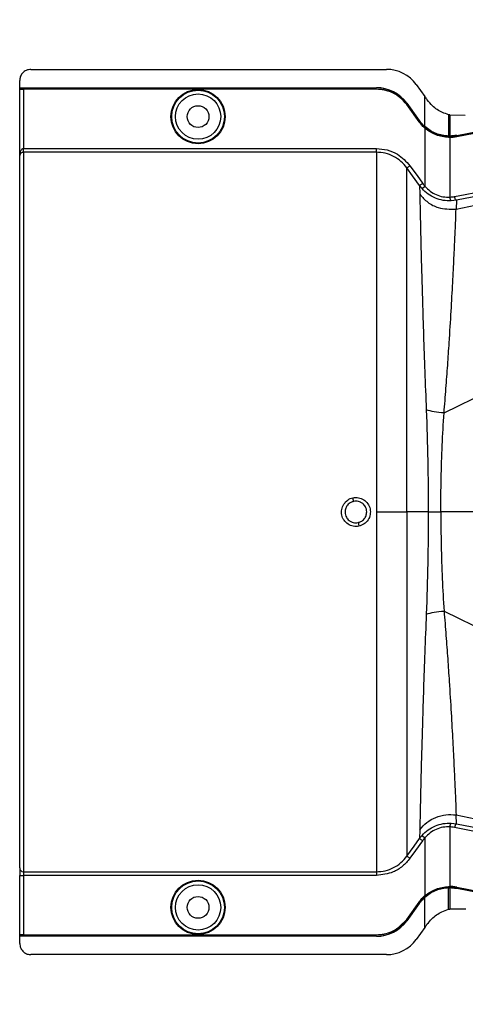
# Model space of a CAD drawing. Header units: inches. Extents: x -3977 to 448, y -4288 to 2176.
# Tile 146 of 206: x -3959 to -3900, y 879 to 1010. Entities that reach past the tile are written whole.
import ezdxf

# ---------------------------------------------------------------- set-up
doc = ezdxf.new("R2010")
doc.units = ezdxf.units.IN
doc.header["$MEASUREMENT"] = 0

msp = doc.modelspace()

# ---------------------------------------------------------------- linework, layer by layer
at = {"color": 2, "linetype": 'Continuous', "lineweight": 25}
for p, q in [((-3957.714, 1003.412), (-3910.445, 1003.412)), ((-3959.214, 1000.972), (-3959.214, 1001.912)), ((-3959.214, 1000.972), (-3911.776, 1000.972)), ((-3959.214, 1000.941), (-3959.214, 1000.972)), ((-3959.214, 1000.941), (-3911.776, 1000.941)), ((-3959.214, 1000.822), (-3959.214, 1000.941)), ((-3959.214, 1000.822), (-3911.776, 1000.822)), ((-3959.214, 1000.822), (-3959.214, 1000.787)), ((-3959.214, 991.931), (-3959.214, 1000.787)), ((-3958.714, 1000.778), (-3958.714, 992.88)), ((-3911.776, 1000.778), (-3958.714, 1000.778)), ((-3911.776, 1000.941), (-3911.776, 1000.972)), ((-3911.776, 1000.822), (-3911.776, 1000.778)), ((-3906.476, 1001.378), (-3905.337, 999.795)), ((-3901.185, 984.82), (-3822.013, 1001.475)), ((-3822.013, 1001.517), (-3901.134, 986.005)), ((-3905.337, 995.792), (-3905.337, 999.795)), ((-3907.752, 998.717), (-3907.717, 998.742)), ((-3906.111, 996.435), (-3907.752, 998.717)), ((-3907.717, 998.892), (-3907.742, 998.874)), ((-3907.742, 998.874), (-3906.101, 996.593)), ((-3907.717, 998.892), (-3906.076, 996.611)), ((-3907.717, 998.742), (-3906.076, 996.461)), ((-3902.778, 957.703), (-3822.013, 997.485)), ((-3902.173, 997.38), (-3902.173, 996.968)), ((-3902.173, 996.968), (-3902.173, 994.54)), ((-3902.015, 997.341), (-3902.015, 996.999)), ((-3901.995, 997.336), (-3902.015, 997.341)), ((-3902.015, 996.999), (-3902.015, 994.538)), ((-3899.955, 997.289), (-3901.995, 997.336)), ((-3906.111, 996.435), (-3906.076, 996.461)), ((-3906.101, 996.593), (-3906.076, 996.611)), ((-3905.366, 995.609), (-3905.337, 995.642)), ((-3905.337, 995.792), (-3905.357, 995.769)), ((-3905.337, 995.751), (-3905.337, 995.642)), ((-3905.337, 995.642), (-3903.853, 994.779)), ((-3905.337, 995.584), (-3905.337, 987.88)), ((-3902.175, 994.346), (-3902.173, 994.39)), ((-3902.173, 994.509), (-3902.015, 994.508)), ((-3902.173, 994.39), (-3902.173, 994.509)), ((-3902.015, 994.344), (-3902.015, 986.417)), ((-3901.083, 994.631), (-3901.077, 994.6)), ((-3901.075, 994.437), (-3901.083, 994.481)), ((-3959.214, 897.164), (-3959.214, 991.931)), ((-3958.714, 992.381), (-3958.714, 992.88)), ((-3958.714, 992.88), (-3911.776, 992.88)), ((-3911.776, 992.381), (-3958.714, 992.381)), ((-3958.714, 992.381), (-3958.714, 896.665)), ((-3906.038, 987.957), (-3905.995, 986.786)), ((-3905.71, 987.548), (-3906.038, 987.957)), ((-3905.71, 987.548), (-3905.337, 987.88)), ((-3901.134, 986.005), (-3901.843, 985.918)), ((-3901.134, 986.005), (-3901.185, 984.82)), ((-3911.776, 944.523), (-3907.717, 944.523)), ((-3904.88, 944.523), (-3907.717, 944.523)), ((-3904.88, 944.523), (-3903.212, 944.523)), ((-3846.155, 944.523), (-3903.212, 944.523)), ((-3902.778, 931.342), (-3822.013, 891.561)), ((-3901.134, 903.041), (-3901.185, 904.225)), ((-3901.185, 904.225), (-3822.013, 887.571)), ((-3902.015, 902.629), (-3902.015, 894.702)), ((-3901.843, 903.127), (-3901.134, 903.041)), ((-3901.134, 903.041), (-3822.013, 887.529)), ((-3905.995, 902.26), (-3906.038, 901.089)), ((-3905.71, 901.498), (-3905.337, 901.166)), ((-3905.337, 901.166), (-3905.337, 893.462)), ((-3959.214, 897.164), (-3959.214, 896.166)), ((-3959.214, 896.166), (-3958.714, 896.166)), ((-3959.214, 888.259), (-3959.214, 896.166)), ((-3958.714, 896.665), (-3911.776, 896.665)), ((-3958.714, 896.665), (-3958.714, 896.166)), ((-3911.776, 896.166), (-3958.714, 896.166)), ((-3958.714, 896.166), (-3958.714, 888.268)), ((-3902.175, 894.7), (-3902.173, 894.656)), ((-3905.366, 893.437), (-3905.337, 893.404)), ((-3905.337, 893.295), (-3905.337, 893.404)), ((-3902.173, 894.656), (-3902.173, 894.537)), ((-3902.173, 892.077), (-3902.173, 894.506)), ((-3902.015, 894.507), (-3902.015, 892.047)), ((-3901.075, 894.609), (-3901.083, 894.565)), ((-3901.083, 894.415), (-3901.077, 894.446)), ((-3907.752, 890.329), (-3906.111, 892.61)), ((-3906.101, 892.453), (-3907.742, 890.172)), ((-3906.076, 892.585), (-3907.717, 890.304)), ((-3906.076, 892.435), (-3907.717, 890.154)), ((-3906.111, 892.61), (-3906.076, 892.585)), ((-3906.076, 892.435), (-3906.101, 892.453)), ((-3905.357, 893.277), (-3905.337, 893.254)), ((-3905.337, 889.251), (-3905.337, 893.254)), ((-3902.173, 891.666), (-3902.173, 892.077)), ((-3902.015, 892.047), (-3902.015, 891.705)), ((-3901.995, 891.71), (-3899.865, 891.74)), ((-3907.717, 890.304), (-3907.752, 890.329)), ((-3907.742, 890.172), (-3907.717, 890.154)), ((-3959.214, 888.259), (-3959.214, 888.224)), ((-3959.214, 888.104), (-3959.214, 888.224)), ((-3911.776, 888.224), (-3959.214, 888.224)), ((-3958.714, 888.268), (-3911.776, 888.268)), ((-3911.776, 888.268), (-3911.776, 888.224)), ((-3905.337, 889.251), (-3906.476, 887.668)), ((-3911.776, 888.104), (-3959.214, 888.104)), ((-3959.214, 888.074), (-3959.214, 888.104)), ((-3911.776, 888.074), (-3959.214, 888.074)), ((-3959.214, 887.134), (-3959.214, 888.074)), ((-3911.776, 888.074), (-3911.776, 888.104)), ((-3910.445, 885.634), (-3957.714, 885.634))]:
    msp.add_line(p, q, dxfattribs=at)
at = {"color": 2, "linetype": 'Continuous', "lineweight": 25, "flags": 128}
for points in [[(-3901.083, 994.631), (-3856.773, 1003.251), (-3822.013, 1010.018)], [(-3901.077, 994.6), (-3856.784, 1003.217), (-3822.013, 1009.986)], [(-3901.083, 994.481), (-3894.37, 995.786), (-3888.77, 996.875), (-3884.283, 997.748), (-3881.648, 998.261), (-3879.639, 998.652), (-3878.256, 998.921), (-3877.629, 999.042), (-3877.527, 999.062), (-3877.506, 999.067), (-3877.5, 999.068), (-3877.499, 999.068), (-3877.499, 999.068), (-3877.499, 999.068), (-3877.499, 999.068), (-3877.5, 999.068), (-3877.5, 999.068), (-3877.5, 999.068), (-3877.5, 999.068), (-3877.499, 999.068), (-3877.498, 999.068), (-3853.914, 1003.657)], [(-3853.906, 1003.614), (-3880.32, 998.474), (-3901.075, 994.437)], [(-3902.015, 994.538), (-3902.015, 994.521), (-3902.015, 994.508)], [(-3906.038, 987.957), (-3906.966, 989.25), (-3907.717, 990.296)], [(-3907.311, 990.588), (-3906.371, 989.278), (-3905.632, 988.249)], [(-3907.717, 898.75), (-3906.762, 900.08), (-3906.038, 901.089)], [(-3905.632, 900.797), (-3906.572, 899.487), (-3907.311, 898.458)], [(-3902.015, 894.538), (-3902.104, 894.537), (-3902.174, 894.537)], [(-3902.174, 894.537), (-3902.174, 894.519), (-3902.173, 894.506)], [(-3902.015, 894.507), (-3902.015, 894.525), (-3902.015, 894.538)], [(-3901.083, 894.565), (-3874.668, 889.427), (-3853.914, 885.389)], [(-3822.013, 879.028), (-3866.268, 887.643), (-3901.083, 894.415)], [(-3822.013, 879.06), (-3866.275, 887.675), (-3901.077, 894.446)], [(-3901.075, 894.609), (-3874.66, 889.471), (-3853.906, 885.432)], [(-3901.995, 891.71), (-3902.006, 891.707), (-3902.015, 891.705)]]:
    msp.add_lwpolyline(points, dxfattribs=at)
at = {"color": 2, "linetype": 'Continuous', "lineweight": 25}
for centre, radius in [((-3935.495, 997.122), 3.605), ((-3935.495, 997.122), 3.509), ((-3935.495, 997.122), 3.012), ((-3935.495, 997.122), 1.45), ((-3935.495, 891.924), 3.605), ((-3935.495, 891.924), 3.509), ((-3935.495, 891.924), 3.012), ((-3935.495, 891.924), 1.45)]:
    msp.add_circle(centre, radius, dxfattribs=at)
for centre, radius, start, end in [((-3910.445, 998.522), 4.89, 35.73216, 90), ((-3911.776, 995.972), 5, 35.73216, 90), ((-3911.776, 995.972), 4.969, 35.73216, 90), ((-3901.42, 986.343), 0.599, 172.9578, 225.17479), ((-3940.477, 940.836), 26.168, 11.21699, 12.30669), ((-3888.53, 948.21), 26.17, 191.2161, 192.30574), ((-3901.42, 902.703), 0.599, 134.82521, 187.0422), ((-3958.714, 897.164), 0.5, 180.05508, 270.05497), ((-3911.776, 893.074), 4.969, 270, 324.26784), ((-3911.776, 893.074), 5, 270, 324.26784), ((-3910.445, 890.524), 4.89, 270, 324.26784)]:
    msp.add_arc(centre, radius, start, end, dxfattribs=at)
for centre, major_axis, start_param, end_param in [((-3903.565, 994.494), (4.773, -0.033), 1.2402323, 1.2750713), ((-3903.565, 894.552), (4.773, 0.033), 5.008114, 5.042953)]:
    msp.add_ellipse(centre, major_axis=major_axis, ratio=0.0122176, start_param=start_param, end_param=end_param, dxfattribs=at)
for points, knots in [([(-3957.714, 1003.412), (-3957.926, 1003.386), (-3958.369, 1003.331), (-3958.872, 1002.925), (-3959.165, 1002.42), (-3959.198, 1002.077), (-3959.214, 1001.912)], [0, 0, 0, 0, 0.2702426, 0.562405, 0.7897212, 1, 1, 1, 1]), ([(-3959.214, 1000.787), (-3959.205, 1000.786), (-3959.187, 1000.783), (-3959.051, 1000.78), (-3958.883, 1000.779), (-3958.769, 1000.778), (-3958.714, 1000.778)], [0, 0, 0, 0, 0.27028, 0.5624538, 0.7897516, 1, 1, 1, 1]), ([(-3911.776, 1000.822), (-3911.34, 1000.788), (-3910.457, 1000.718), (-3908.968, 1000.1), (-3908.189, 999.254), (-3907.717, 998.742)], [0, 0, 0, 0, 0.27748629, 0.56199536, 1, 1, 1, 1]), ([(-3907.752, 998.717), (-3908.033, 999.047), (-3908.6, 999.717), (-3909.959, 1000.558), (-3911.09, 1000.695), (-3911.776, 1000.778)], [0, 0, 0, 0, 0.2775345, 0.5620489, 1, 1, 1, 1]), ([(-3901.377, 986.496), (-3886.537, 989.414), (-3860.085, 994.614), (-3833.628, 999.787), (-3822.013, 1002.057)], [0, 0, 0, 0, 0.56100047, 1, 1, 1, 1]), ([(-3905.264, 999.693), (-3905.278, 999.712), (-3905.302, 999.746), (-3905.326, 999.78), (-3905.337, 999.795)], [0, 0, 0, 0, 0.56, 1, 1, 1, 1]), ([(-3905.264, 999.693), (-3905.216, 999.626), (-3905.13, 999.506), (-3905.043, 999.387), (-3905.006, 999.334)], [0, 0, 0, 0, 0.5599992, 1, 1, 1, 1]), ([(-3902.173, 997.38), (-3902.45, 997.47), (-3903.219, 997.718), (-3904.23, 998.384), (-3904.787, 999.066), (-3905.006, 999.334)], [0, 0, 0, 0, 0.2548715, 0.7080318, 1, 1, 1, 1]), ([(-3902.151, 997.375), (-3902.155, 997.376), (-3902.163, 997.378), (-3902.17, 997.38), (-3902.173, 997.38)], [0, 0, 0, 0, 0.56, 1, 1, 1, 1]), ([(-3902.015, 997.341), (-3902.04, 997.347), (-3902.086, 997.359), (-3902.131, 997.37), (-3902.151, 997.374)], [0, 0, 0, 0, 0.5599961, 1, 1, 1, 1]), ([(-3905.366, 995.609), (-3905.518, 995.753), (-3905.788, 996.008), (-3906.013, 996.305), (-3906.111, 996.435)], [0, 0, 0, 0, 0.559821, 1, 1, 1, 1]), ([(-3906.101, 996.593), (-3905.974, 996.428), (-3905.748, 996.134), (-3905.477, 995.881), (-3905.357, 995.769)], [0, 0, 0, 0, 0.5599982, 1, 1, 1, 1]), ([(-3905.337, 995.792), (-3905.487, 995.934), (-3905.755, 996.188), (-3905.978, 996.482), (-3906.076, 996.611)], [0, 0, 0, 0, 0.5600007, 1, 1, 1, 1]), ([(-3906.076, 996.461), (-3905.95, 996.297), (-3905.726, 996.004), (-3905.456, 995.753), (-3905.337, 995.642)], [0, 0, 0, 0, 0.5598194, 1, 1, 1, 1]), ([(-3905.366, 995.609), (-3905.361, 995.605), (-3905.351, 995.596), (-3905.341, 995.588), (-3905.337, 995.584)], [0, 0, 0, 0, 0.56, 1, 1, 1, 1]), ([(-3905.357, 995.769), (-3905.354, 995.766), (-3905.347, 995.76), (-3905.34, 995.754), (-3905.337, 995.751)], [0, 0, 0, 0, 0.56, 1, 1, 1, 1]), ([(-3902.173, 994.54), (-3902.455, 994.562), (-3903.019, 994.606), (-3903.854, 994.863), (-3904.648, 995.243), (-3905.108, 995.609), (-3905.337, 995.792)], [0, 0, 0, 0, 0.2500257, 0.5001914, 0.7501772, 1, 1, 1, 1]), ([(-3905.337, 995.751), (-3904.852, 995.403), (-3903.885, 994.707), (-3902.743, 994.575), (-3902.173, 994.509)], [0, 0, 0, 0, 0.5013928, 1, 1, 1, 1]), ([(-3902.175, 994.346), (-3902.746, 994.413), (-3903.889, 994.546), (-3904.854, 995.238), (-3905.337, 995.584)], [0, 0, 0, 0, 0.4999469, 1, 1, 1, 1]), ([(-3902.015, 994.344), (-3902.045, 994.344), (-3902.098, 994.344), (-3902.151, 994.346), (-3902.175, 994.346)], [0, 0, 0, 0, 0.5600001, 1, 1, 1, 1]), ([(-3902.173, 994.509), (-3902.173, 994.515), (-3902.174, 994.525), (-3902.173, 994.536), (-3902.173, 994.54)], [0, 0, 0, 0, 0.56, 1, 1, 1, 1]), ([(-3902.173, 994.39), (-3901.968, 994.391), (-3901.603, 994.392), (-3901.242, 994.454), (-3901.083, 994.481)], [0, 0, 0, 0, 0.5600766, 1, 1, 1, 1]), ([(-3901.083, 994.631), (-3901.256, 994.602), (-3901.565, 994.55), (-3901.877, 994.542), (-3902.015, 994.538)], [0, 0, 0, 0, 0.5598333, 1, 1, 1, 1]), ([(-3902.015, 994.508), (-3901.839, 994.513), (-3901.524, 994.523), (-3901.214, 994.577), (-3901.077, 994.6)], [0, 0, 0, 0, 0.5600547, 1, 1, 1, 1]), ([(-3901.075, 994.437), (-3901.249, 994.408), (-3901.561, 994.356), (-3901.876, 994.348), (-3902.015, 994.344)], [0, 0, 0, 0, 0.5599609, 1, 1, 1, 1]), ([(-3959.214, 991.931), (-3959.2, 992.121), (-3959.181, 992.373), (-3959.047, 992.652), (-3958.948, 992.779), (-3958.85, 992.849), (-3958.771, 992.877), (-3958.732, 992.879), (-3958.714, 992.88)], [0, 0, 0, 0, 0.4992923, 0.6664726, 0.8017544, 0.9097508, 0.956348, 1, 1, 1, 1]), ([(-3958.714, 992.381), (-3958.734, 992.381), (-3958.778, 992.379), (-3958.87, 992.363), (-3959.009, 992.309), (-3959.18, 992.155), (-3959.201, 992.02), (-3959.214, 991.931)], [0, 0, 0, 0, 0.0483457, 0.102766, 0.2380798, 0.4991701, 1, 1, 1, 1]), ([(-3959.207, 992.093), (-3959.208, 992.061), (-3959.212, 992.001), (-3959.213, 991.954), (-3959.214, 991.931)], [0, 0, 0, 0, 0.5230707, 1, 1, 1, 1]), ([(-3911.776, 992.88), (-3911.29, 992.841), (-3910.319, 992.764), (-3908.683, 992.08), (-3907.831, 991.153), (-3907.311, 990.588)], [0, 0, 0, 0, 0.2811331, 0.5612645, 1, 1, 1, 1]), ([(-3907.717, 990.296), (-3907.969, 990.601), (-3908.473, 991.211), (-3909.474, 991.865), (-3910.589, 992.3), (-3911.38, 992.354), (-3911.776, 992.381)], [0, 0, 0, 0, 0.2495121, 0.4997211, 0.7495793, 1, 1, 1, 1]), ([(-3907.717, 990.296), (-3907.71, 990.302), (-3907.695, 990.312), (-3907.6, 990.381), (-3907.465, 990.477), (-3907.361, 990.552), (-3907.311, 990.588)], [0, 0, 0, 0, 0.2405938, 0.5, 0.7594062, 1, 1, 1, 1]), ([(-3907.717, 944.523), (-3907.717, 946.445), (-3907.717, 950.279), (-3907.717, 955.946), (-3907.717, 961.426), (-3907.717, 966.644), (-3907.717, 971.514), (-3907.717, 975.958), (-3907.717, 979.911), (-3907.717, 983.305), (-3907.717, 986.097), (-3907.717, 988.219), (-3907.717, 989.709), (-3907.717, 990.1), (-3907.717, 990.296)], [0, 0, 0, 0, 0.0835007, 0.1665231, 0.2500651, 0.3332635, 0.4163653, 0.4999954, 0.5830081, 0.6662479, 0.7498193, 0.8329143, 0.916285, 1, 1, 1, 1]), ([(-3906.038, 987.957), (-3906.031, 987.963), (-3906.015, 987.974), (-3905.92, 988.042), (-3905.786, 988.138), (-3905.682, 988.213), (-3905.632, 988.249)], [0, 0, 0, 0, 0.240618, 0.5, 0.759382, 1, 1, 1, 1]), ([(-3905.632, 988.249), (-3905.58, 988.178), (-3905.486, 988.051), (-3905.383, 987.932), (-3905.337, 987.88)], [0, 0, 0, 0, 0.5599594, 1, 1, 1, 1]), ([(-3905.337, 987.88), (-3905.114, 987.647), (-3904.668, 987.184), (-3903.829, 986.711), (-3902.925, 986.426), (-3902.318, 986.42), (-3902.015, 986.417)], [0, 0, 0, 0, 0.25263713, 0.50354358, 0.75190953, 1, 1, 1, 1]), ([(-3905.995, 986.786), (-3905.99, 986.288), (-3905.981, 985.298), (-3905.929, 982.953), (-3905.86, 980.04), (-3905.769, 976.548), (-3905.656, 972.539), (-3905.518, 968.083), (-3905.351, 963.261), (-3905.212, 959.825), (-3905.143, 958.103)], [0, 0, 0, 0, 0.1257187, 0.2502879, 0.3753933, 0.5005251, 0.6250881, 0.7505683, 0.8750215, 1, 1, 1, 1]), ([(-3905.995, 986.786), (-3905.665, 986.415), (-3904.992, 985.661), (-3903.331, 984.798), (-3901.993, 984.812), (-3901.185, 984.82)], [0, 0, 0, 0, 0.2761786, 0.5629357, 1, 1, 1, 1]), ([(-3901.843, 985.918), (-3902.197, 985.923), (-3902.904, 985.931), (-3903.952, 986.249), (-3904.926, 986.772), (-3905.449, 987.289), (-3905.71, 987.548)], [0, 0, 0, 0, 0.2495808, 0.4989767, 0.7495561, 1, 1, 1, 1]), ([(-3902.015, 986.417), (-3901.895, 986.426), (-3901.681, 986.441), (-3901.47, 986.48), (-3901.377, 986.496)], [0, 0, 0, 0, 0.5599329, 1, 1, 1, 1]), ([(-3901.134, 986.005), (-3901.158, 986.014), (-3901.207, 986.034), (-3901.283, 986.167), (-3901.343, 986.331), (-3901.366, 986.443), (-3901.377, 986.496)], [0, 0, 0, 0, 0.2704256, 0.5623869, 0.7895723, 1, 1, 1, 1]), ([(-3902.778, 957.703), (-3902.693, 958.794), (-3902.524, 960.961), (-3902.294, 964.079), (-3902.057, 967.566), (-3901.828, 971.298), (-3901.621, 975.09), (-3901.453, 978.401), (-3901.324, 981.172), (-3901.225, 983.406), (-3901.198, 984.348), (-3901.185, 984.82)], [0, 0, 0, 0, 0.08440502, 0.16768297, 0.25082547, 0.37621147, 0.50059332, 0.62555508, 0.75046755, 0.8747621, 1, 1, 1, 1]), ([(-3905.143, 958.103), (-3905.065, 955.872), (-3904.909, 951.41), (-3904.889, 946.818), (-3904.88, 944.523)], [0, 0, 0, 0, 0.50013231, 1, 1, 1, 1]), ([(-3903.212, 944.523), (-3903.202, 946.01), (-3903.184, 948.987), (-3903.042, 953.411), (-3902.867, 956.271), (-3902.779, 957.704)], [0, 0, 0, 0, 0.3326232, 0.6656434, 1, 1, 1, 1]), ([(-3914.098, 942.633), (-3914.222, 942.614), (-3914.473, 942.576), (-3914.975, 942.636), (-3915.565, 942.883), (-3916.029, 943.323), (-3916.281, 943.757), (-3916.399, 944.117), (-3916.436, 944.491), (-3916.387, 944.989), (-3916.138, 945.583), (-3915.704, 946.054), (-3915.267, 946.314), (-3915.029, 946.38), (-3914.91, 946.413)], [0, 0, 0, 0, 0.0624093, 0.1260247, 0.2505512, 0.3749718, 0.4381731, 0.5000325, 0.5626603, 0.6249545, 0.7484603, 0.8770445, 0.9382648, 1, 1, 1, 1]), ([(-3914.808, 945.926), (-3914.932, 945.888), (-3915.142, 945.825), (-3915.417, 945.646), (-3915.665, 945.404), (-3915.894, 945.025), (-3915.928, 944.699), (-3915.947, 944.523)], [0, 0, 0, 0, 0.1983237, 0.3364496, 0.5006588, 0.7301678, 1, 1, 1, 1]), ([(-3914.91, 946.413), (-3914.657, 946.438), (-3914.151, 946.488), (-3913.428, 946.185), (-3912.88, 945.647), (-3912.573, 944.938), (-3912.566, 944.167), (-3912.844, 943.452), (-3913.378, 942.881), (-3913.857, 942.716), (-3914.098, 942.633)], [0, 0, 0, 0, 0.12513, 0.2501727, 0.3756048, 0.5001848, 0.6250973, 0.7500797, 0.8745612, 1, 1, 1, 1]), ([(-3913.061, 944.523), (-3913.071, 944.653), (-3913.09, 944.897), (-3913.26, 945.294), (-3913.535, 945.62), (-3913.874, 945.826), (-3914.174, 945.93), (-3914.482, 945.974), (-3914.698, 945.942), (-3914.808, 945.926)], [0, 0, 0, 0, 0.15143916, 0.28499962, 0.49952113, 0.64010338, 0.74464676, 0.87001835, 1, 1, 1, 1]), ([(-3915.947, 944.523), (-3915.937, 944.393), (-3915.918, 944.149), (-3915.749, 943.752), (-3915.473, 943.426), (-3915.135, 943.22), (-3914.835, 943.116), (-3914.527, 943.072), (-3914.31, 943.104), (-3914.2, 943.12)], [0, 0, 0, 0, 0.1513707, 0.2848656, 0.4992611, 0.6397711, 0.7442765, 0.8697489, 1, 1, 1, 1]), ([(-3914.2, 943.12), (-3914.076, 943.158), (-3913.866, 943.221), (-3913.591, 943.4), (-3913.344, 943.642), (-3913.115, 944.021), (-3913.08, 944.347), (-3913.061, 944.523)], [0, 0, 0, 0, 0.1982573, 0.3363448, 0.5005148, 0.7300981, 1, 1, 1, 1]), ([(-3907.717, 944.523), (-3907.717, 942.764), (-3907.717, 939.172), (-3907.717, 933.757), (-3907.717, 928.317), (-3907.717, 922.987), (-3907.717, 917.912), (-3907.717, 913.236), (-3907.717, 909.089), (-3907.717, 905.574), (-3907.717, 902.757), (-3907.717, 900.686), (-3907.717, 899.292), (-3907.717, 898.928), (-3907.717, 898.75)], [0, 0, 0, 0, 0.0764204, 0.1560238, 0.2384089, 0.3230616, 0.4093667, 0.4966296, 0.584108, 0.6710485, 0.7567251, 0.840474, 0.9217211, 1, 1, 1, 1]), ([(-3904.88, 944.523), (-3904.889, 942.228), (-3904.909, 937.636), (-3905.065, 933.174), (-3905.143, 930.943)], [0, 0, 0, 0, 0.4998677, 1, 1, 1, 1]), ([(-3903.212, 944.523), (-3903.202, 943.036), (-3903.184, 940.059), (-3903.042, 935.635), (-3902.867, 932.775), (-3902.779, 931.342)], [0, 0, 0, 0, 0.3326232, 0.6656434, 1, 1, 1, 1]), ([(-3905.143, 930.943), (-3904.817, 931.036), (-3904.164, 931.223), (-3903.241, 931.303), (-3902.779, 931.342)], [0, 0, 0, 0, 0.5000218, 1, 1, 1, 1]), ([(-3902.778, 931.343), (-3902.693, 930.252), (-3902.524, 928.085), (-3902.294, 924.967), (-3902.057, 921.479), (-3901.828, 917.747), (-3901.621, 913.956), (-3901.453, 910.645), (-3901.324, 907.874), (-3901.225, 905.64), (-3901.198, 904.698), (-3901.185, 904.225)], [0, 0, 0, 0, 0.084405, 0.167683, 0.2508255, 0.3762115, 0.5005933, 0.6255551, 0.7504676, 0.8747621, 1, 1, 1, 1]), ([(-3905.143, 930.943), (-3905.212, 929.221), (-3905.351, 925.785), (-3905.518, 920.963), (-3905.656, 916.507), (-3905.769, 912.498), (-3905.86, 909.006), (-3905.929, 906.093), (-3905.981, 903.748), (-3905.99, 902.758), (-3905.995, 902.26)], [0, 0, 0, 0, 0.1249785, 0.2494317, 0.3749119, 0.4994749, 0.6246067, 0.7497121, 0.8742813, 1, 1, 1, 1]), ([(-3905.995, 902.26), (-3905.705, 902.595), (-3905.112, 903.276), (-3903.898, 903.953), (-3902.55, 904.323), (-3901.634, 904.257), (-3901.185, 904.225)], [0, 0, 0, 0, 0.2452308, 0.5, 0.7547692, 1, 1, 1, 1]), ([(-3905.71, 901.498), (-3905.449, 901.757), (-3904.926, 902.274), (-3903.952, 902.797), (-3902.904, 903.115), (-3902.197, 903.123), (-3901.843, 903.127)], [0, 0, 0, 0, 0.2504497, 0.501026, 0.7504119, 1, 1, 1, 1]), ([(-3902.015, 902.629), (-3902.318, 902.626), (-3902.925, 902.62), (-3903.829, 902.335), (-3904.668, 901.862), (-3905.114, 901.399), (-3905.337, 901.166)], [0, 0, 0, 0, 0.24809771, 0.49645367, 0.74735706, 1, 1, 1, 1]), ([(-3901.377, 902.55), (-3901.496, 902.57), (-3901.707, 902.608), (-3901.921, 902.623), (-3902.015, 902.629)], [0, 0, 0, 0, 0.5599329, 1, 1, 1, 1]), ([(-3901.134, 903.041), (-3901.155, 903.034), (-3901.187, 903.023), (-3901.235, 902.961), (-3901.271, 902.897), (-3901.305, 902.819), (-3901.344, 902.705), (-3901.364, 902.611), (-3901.377, 902.55)], [0, 0, 0, 0, 0.2396351, 0.3684751, 0.5, 0.6315249, 0.7603649, 1, 1, 1, 1]), ([(-3822.013, 886.989), (-3836.808, 889.881), (-3863.266, 895.053), (-3889.718, 900.256), (-3901.377, 902.55)], [0, 0, 0, 0, 0.5592139, 1, 1, 1, 1]), ([(-3906.038, 901.089), (-3905.98, 901.167), (-3905.876, 901.308), (-3905.761, 901.44), (-3905.71, 901.498)], [0, 0, 0, 0, 0.5598158, 1, 1, 1, 1]), ([(-3906.038, 901.089), (-3906.031, 901.083), (-3906.015, 901.072), (-3905.92, 901.004), (-3905.786, 900.908), (-3905.682, 900.833), (-3905.632, 900.797)], [0, 0, 0, 0, 0.24061816, 0.5, 0.75938184, 1, 1, 1, 1]), ([(-3905.337, 901.166), (-3905.395, 901.099), (-3905.498, 900.98), (-3905.591, 900.853), (-3905.632, 900.797)], [0, 0, 0, 0, 0.55995964, 1, 1, 1, 1]), ([(-3911.776, 896.665), (-3911.382, 896.692), (-3910.592, 896.746), (-3909.478, 897.179), (-3908.475, 897.833), (-3907.97, 898.444), (-3907.717, 898.75)], [0, 0, 0, 0, 0.2494565, 0.4996464, 0.7495448, 1, 1, 1, 1]), ([(-3907.717, 898.75), (-3907.71, 898.744), (-3907.695, 898.733), (-3907.6, 898.665), (-3907.465, 898.569), (-3907.361, 898.494), (-3907.311, 898.458)], [0, 0, 0, 0, 0.2405936, 0.4999997, 0.7594059, 1, 1, 1, 1]), ([(-3907.311, 898.458), (-3907.626, 898.086), (-3908.255, 897.343), (-3909.764, 896.411), (-3911.013, 896.259), (-3911.776, 896.166)], [0, 0, 0, 0, 0.2811141, 0.5612729, 1, 1, 1, 1]), ([(-3959.214, 896.498), (-3959.214, 896.486), (-3959.214, 896.465), (-3959.214, 896.315), (-3959.214, 896.251)], [0, 0, 0, 0, 0.5708247, 1, 1, 1, 1]), ([(-3905.337, 893.462), (-3904.854, 893.808), (-3903.889, 894.5), (-3902.746, 894.633), (-3902.175, 894.7)], [0, 0, 0, 0, 0.500053, 1, 1, 1, 1]), ([(-3902.175, 894.7), (-3902.145, 894.701), (-3902.091, 894.702), (-3902.038, 894.702), (-3902.015, 894.702)], [0, 0, 0, 0, 0.56004574, 1, 1, 1, 1]), ([(-3901.075, 894.609), (-3901.249, 894.638), (-3901.561, 894.69), (-3901.876, 894.698), (-3902.015, 894.702)], [0, 0, 0, 0, 0.5599497, 1, 1, 1, 1]), ([(-3906.111, 892.61), (-3905.985, 892.776), (-3905.758, 893.071), (-3905.486, 893.325), (-3905.366, 893.437)], [0, 0, 0, 0, 0.5598224, 1, 1, 1, 1]), ([(-3905.337, 893.404), (-3905.487, 893.262), (-3905.755, 893.009), (-3905.978, 892.714), (-3906.076, 892.585)], [0, 0, 0, 0, 0.559818, 1, 1, 1, 1]), ([(-3905.366, 893.437), (-3905.361, 893.441), (-3905.351, 893.45), (-3905.341, 893.458), (-3905.337, 893.462)], [0, 0, 0, 0, 0.5601198, 1, 1, 1, 1]), ([(-3905.337, 893.404), (-3904.791, 893.791), (-3903.816, 894.482), (-3902.676, 894.603), (-3902.173, 894.656)], [0, 0, 0, 0, 0.5591099, 1, 1, 1, 1]), ([(-3902.173, 894.506), (-3902.455, 894.484), (-3903.019, 894.44), (-3903.854, 894.183), (-3904.648, 893.803), (-3905.108, 893.437), (-3905.337, 893.254)], [0, 0, 0, 0, 0.2500257, 0.5001914, 0.7501772, 1, 1, 1, 1]), ([(-3901.083, 894.565), (-3901.285, 894.598), (-3901.647, 894.657), (-3902.012, 894.656), (-3902.173, 894.656)], [0, 0, 0, 0, 0.5600744, 1, 1, 1, 1]), ([(-3901.077, 894.446), (-3901.251, 894.475), (-3901.562, 894.527), (-3901.876, 894.535), (-3902.015, 894.538)], [0, 0, 0, 0, 0.5600516, 1, 1, 1, 1]), ([(-3901.083, 894.415), (-3901.256, 894.444), (-3901.565, 894.496), (-3901.877, 894.504), (-3902.015, 894.507)], [0, 0, 0, 0, 0.5598333, 1, 1, 1, 1]), ([(-3906.101, 892.453), (-3905.974, 892.618), (-3905.748, 892.912), (-3905.477, 893.165), (-3905.357, 893.277)], [0, 0, 0, 0, 0.5599986, 1, 1, 1, 1]), ([(-3905.337, 893.254), (-3905.487, 893.112), (-3905.755, 892.858), (-3905.978, 892.564), (-3906.076, 892.435)], [0, 0, 0, 0, 0.5600005, 1, 1, 1, 1]), ([(-3905.357, 893.277), (-3905.354, 893.28), (-3905.347, 893.286), (-3905.34, 893.292), (-3905.337, 893.295)], [0, 0, 0, 0, 0.56, 1, 1, 1, 1]), ([(-3905.006, 889.712), (-3904.816, 889.948), (-3904.285, 890.608), (-3903.289, 891.299), (-3902.481, 891.565), (-3902.173, 891.666)], [0, 0, 0, 0, 0.2563458, 0.7166755, 1, 1, 1, 1]), ([(-3902.151, 891.671), (-3902.155, 891.67), (-3902.163, 891.668), (-3902.17, 891.666), (-3902.173, 891.665)], [0, 0, 0, 0, 0.5600046, 1, 1, 1, 1]), ([(-3902.151, 891.671), (-3902.126, 891.678), (-3902.08, 891.689), (-3902.035, 891.7), (-3902.015, 891.705)], [0, 0, 0, 0, 0.5599989, 1, 1, 1, 1]), ([(-3911.776, 888.268), (-3911.344, 888.302), (-3910.468, 888.371), (-3908.992, 888.984), (-3908.22, 889.821), (-3907.752, 890.329)], [0, 0, 0, 0, 0.2775345, 0.5620489, 1, 1, 1, 1]), ([(-3907.717, 890.304), (-3908, 889.97), (-3908.572, 889.294), (-3909.943, 888.446), (-3911.084, 888.308), (-3911.776, 888.224)], [0, 0, 0, 0, 0.2774863, 0.5619954, 1, 1, 1, 1]), ([(-3905.264, 889.353), (-3905.216, 889.42), (-3905.13, 889.54), (-3905.043, 889.659), (-3905.006, 889.712)], [0, 0, 0, 0, 0.5599992, 1, 1, 1, 1]), ([(-3958.714, 888.268), (-3958.785, 888.267), (-3958.932, 888.267), (-3959.1, 888.265), (-3959.198, 888.262), (-3959.209, 888.26), (-3959.214, 888.259)], [0, 0, 0, 0, 0.2702426, 0.562405, 0.7897212, 1, 1, 1, 1]), ([(-3905.337, 889.251), (-3905.323, 889.27), (-3905.299, 889.304), (-3905.275, 889.338), (-3905.264, 889.353)], [0, 0, 0, 0, 0.56, 1, 1, 1, 1]), ([(-3959.214, 887.134), (-3959.187, 886.922), (-3959.132, 886.479), (-3958.727, 885.976), (-3958.222, 885.683), (-3957.879, 885.65), (-3957.714, 885.634)], [0, 0, 0, 0, 0.27028, 0.5624538, 0.7897516, 1, 1, 1, 1])]:
    msp.add_open_spline(points, degree=3, knots=knots, dxfattribs=at)
for points in [[(-3911.776, 992.381), (-3911.776, 992.392), (-3911.776, 992.414), (-3911.776, 992.531), (-3911.776, 992.692), (-3911.776, 992.817), (-3911.776, 992.88)], [(-3911.776, 992.381), (-3911.776, 992.184), (-3911.776, 991.789), (-3911.776, 990.249), (-3911.776, 988.04), (-3911.776, 985.13), (-3911.776, 981.583), (-3911.776, 977.449), (-3911.776, 972.796), (-3911.776, 967.696), (-3911.776, 962.231), (-3911.776, 956.486), (-3911.776, 950.552), (-3911.776, 946.533), (-3911.776, 944.523)], [(-3911.776, 944.523), (-3911.776, 942.513), (-3911.776, 938.494), (-3911.776, 932.56), (-3911.776, 926.815), (-3911.776, 921.349), (-3911.776, 916.25), (-3911.776, 911.597), (-3911.776, 907.463), (-3911.776, 903.916), (-3911.776, 901.006), (-3911.776, 898.797), (-3911.776, 897.257), (-3911.776, 896.862), (-3911.776, 896.665)], [(-3911.776, 896.665), (-3911.776, 896.654), (-3911.776, 896.632), (-3911.776, 896.515), (-3911.776, 896.354), (-3911.776, 896.229), (-3911.776, 896.166)]]:
    msp.add_open_spline(points, degree=3, dxfattribs=at)
at = {"color": 7, "linetype": 'Continuous', "lineweight": 25}
msp.add_open_spline([(-3902.779, 957.704), (-3903.241, 957.743), (-3904.164, 957.823), (-3904.817, 958.01), (-3905.143, 958.103)], degree=3, knots=[0, 0, 0, 0, 0.49997816, 1, 1, 1, 1], dxfattribs=at)

doc.saveas('drawing.dxf')
